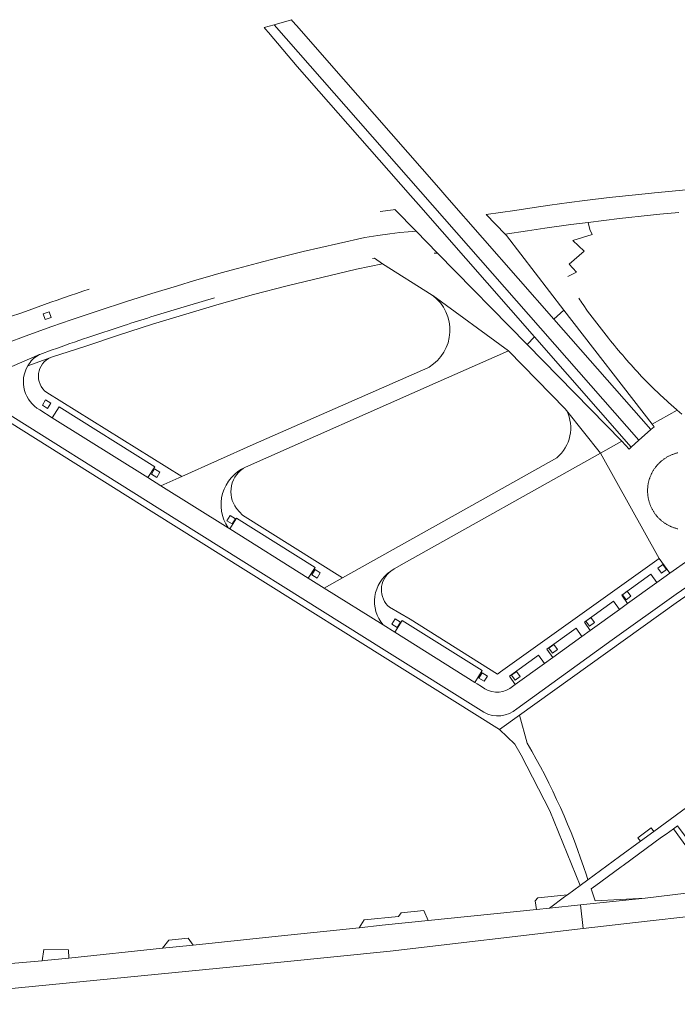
# Model space of a CAD drawing. Extents: x 152048 to 156914, y 461460 to 468786.
# Tile 172 of 256: x 154668 to 154796, y 467214 to 467406. Entities that reach past the tile are written whole.
import ezdxf

# ---------------------------------------------------------------- set-up
doc = ezdxf.new("R2010")
doc.units = 0
doc.header["$LTSCALE"] = 0.75
doc.layers.add('B-RO-VH-VERHARDING_BETONSTRAATSTEEN-GV', color=251, linetype='CONTINUOUS', lineweight=18)
doc.layers.add('B-RO-VH-VERHARDING_TEGEL-GV', color=251, linetype='CONTINUOUS', lineweight=18)

msp = doc.modelspace()

# ---------------------------------------------------------------- linework, layer by layer
at = {"layer": 'B-RO-VH-VERHARDING_BETONSTRAATSTEEN-GV'}
for points in [[(154798.096, 467372.63), (154791.914, 467372.044), (154788.825, 467371.728), (154783.083, 467371.097), (154778.301, 467370.528), (154775.261, 467370.141), (154771.47, 467369.621), (154768.439, 467369.181), (154764.661, 467368.59), (154759.057, 467367.78), (154762.782, 467363.982), (154767.11, 467364.644), (154770.496, 467365.146), (154775.581, 467365.848), (154778.981, 467366.279), (154785.048, 467366.995), (154791.123, 467367.657), (154792.963, 467367.844), (154796.652, 467368.199)], [(154798.096, 467372.63), (154791.914, 467372.044), (154788.825, 467371.728), (154783.083, 467371.097), (154778.301, 467370.528), (154775.261, 467370.141), (154771.47, 467369.621), (154768.439, 467369.181), (154764.661, 467368.59), (154759.057, 467367.78), (154762.782, 467363.982), (154767.11, 467364.644), (154770.496, 467365.146), (154775.581, 467365.848), (154778.981, 467366.279), (154785.048, 467366.995), (154791.123, 467367.657), (154792.963, 467367.844), (154796.652, 467368.199)], [(154665.105, 467342.537), (154669.963, 467344.363), (154674.421, 467345.977), (154678.181, 467347.283), (154683.652, 467349.119), (154688.759, 467350.768), (154693.936, 467352.408), (154698.901, 467353.919), (154702.239, 467354.915), (154704.305, 467355.519), (154707.447, 467356.421), (154710.599, 467357.292), (154714.505, 467358.337), (154718.483, 467359.35), (154723.439, 467360.577), (154726.861, 467361.386), (154730.287, 467362.168), (154735.439, 467363.301), (154737.981, 467363.728), (154740.328, 467364.052), (154742.288, 467364.279), (154743.861, 467364.43), (154745.444, 467364.555), (154741.287, 467368.803), (154740.974, 467368.741), (154738.44, 467368.41)], [(154665.105, 467342.537), (154669.963, 467344.363), (154674.421, 467345.977), (154678.181, 467347.283), (154683.652, 467349.119), (154688.759, 467350.768), (154693.936, 467352.408), (154698.901, 467353.919), (154702.239, 467354.915), (154704.305, 467355.519), (154707.447, 467356.421), (154710.599, 467357.292), (154714.505, 467358.337), (154718.483, 467359.35), (154723.439, 467360.577), (154726.861, 467361.386), (154730.287, 467362.168), (154735.439, 467363.301), (154737.981, 467363.728), (154740.328, 467364.052), (154742.288, 467364.279), (154743.861, 467364.43), (154745.444, 467364.555), (154741.287, 467368.803), (154740.974, 467368.741), (154738.44, 467368.41)], [(154774.98, 467355.72), (154776.67, 467356.56), (154775.27, 467358.13), (154778.2, 467360.69), (154775.98, 467362.72), (154779.73, 467363.91), (154779.27, 467364.91), (154778.981, 467366.279), (154775.581, 467365.848), (154770.496, 467365.146), (154767.11, 467364.644), (154762.782, 467363.982), (154763.075, 467363.684), (154774.23, 467349.197), (154791.445, 467326.937), (154796.322, 467329.687)], [(154774.98, 467355.72), (154776.67, 467356.56), (154775.27, 467358.13), (154778.2, 467360.69), (154775.98, 467362.72), (154779.73, 467363.91), (154779.27, 467364.91), (154778.981, 467366.279), (154775.581, 467365.848), (154770.496, 467365.146), (154767.11, 467364.644), (154762.782, 467363.982), (154763.075, 467363.684), (154774.23, 467349.197), (154791.445, 467326.937), (154796.322, 467329.687)], [(154748.98, 467360.28), (154749.629, 467360.28), (154745.444, 467364.555), (154743.861, 467364.43), (154742.288, 467364.279), (154740.328, 467364.052), (154737.981, 467363.728), (154735.439, 467363.301), (154730.287, 467362.168), (154726.861, 467361.386), (154723.439, 467360.577), (154718.483, 467359.35), (154714.505, 467358.337), (154710.599, 467357.292), (154707.447, 467356.421), (154704.305, 467355.519), (154702.239, 467354.915), (154698.901, 467353.919), (154693.936, 467352.408), (154688.759, 467350.768), (154683.652, 467349.119), (154678.181, 467347.283), (154674.421, 467345.977), (154669.963, 467344.363), (154665.105, 467342.537)], [(154748.98, 467360.28), (154749.629, 467360.28), (154745.444, 467364.555), (154743.861, 467364.43), (154742.288, 467364.279), (154740.328, 467364.052), (154737.981, 467363.728), (154735.439, 467363.301), (154730.287, 467362.168), (154726.861, 467361.386), (154723.439, 467360.577), (154718.483, 467359.35), (154714.505, 467358.337), (154710.599, 467357.292), (154707.447, 467356.421), (154704.305, 467355.519), (154702.239, 467354.915), (154698.901, 467353.919), (154693.936, 467352.408), (154688.759, 467350.768), (154683.652, 467349.119), (154678.181, 467347.283), (154674.421, 467345.977), (154669.963, 467344.363), (154665.105, 467342.537)], [(154767.045, 467342.49), (154749.629, 467360.28), (154748.98, 467360.28)], [(154767.045, 467342.49), (154749.629, 467360.28), (154748.98, 467360.28)], [(154669.724, 467338.301), (154674.249, 467339.969), (154674.39, 467340.024), (154681.068, 467342.124), (154687.444, 467344.296), (154694.026, 467346.433), (154707.03, 467350.347), (154713.721, 467352.199), (154720.314, 467353.883), (154733.839, 467357.152), (154738.91, 467358.19), (154737.314, 467359.279), (154736.94, 467359.22)], [(154669.724, 467338.301), (154674.249, 467339.969), (154674.39, 467340.024), (154681.068, 467342.124), (154687.444, 467344.296), (154694.026, 467346.433), (154707.03, 467350.347), (154713.721, 467352.199), (154720.314, 467353.883), (154733.839, 467357.152), (154738.91, 467358.19), (154737.314, 467359.279), (154736.94, 467359.22)], [(154737.314, 467359.279), (154738.91, 467358.19), (154748.591, 467352.089), (154748.647, 467352.047), (154748.704, 467352.004), (154763.412, 467341.248), (154774.5, 467329.94), (154774.77, 467329.59), (154774.773, 467329.583), (154781.381, 467321.323), (154785.498, 467323.64), (154767.045, 467342.49)], [(154737.314, 467359.279), (154738.91, 467358.19), (154748.591, 467352.089), (154748.647, 467352.047), (154748.704, 467352.004), (154763.412, 467341.248), (154774.5, 467329.94), (154774.77, 467329.59), (154774.773, 467329.583), (154781.381, 467321.323), (154785.498, 467323.64), (154767.045, 467342.49)], [(154712.2, 467318.59), (154749.17, 467334.91), (154763.412, 467341.248), (154748.704, 467352.004)], [(154712.2, 467318.59), (154749.17, 467334.91), (154763.412, 467341.248), (154748.704, 467352.004)], [(154698.907, 467349.455), (154706.11, 467351.59)], [(154706.11, 467351.59), (154698.907, 467349.455)], [(154698.907, 467349.455), (154706.11, 467351.59)], [(154706.11, 467351.59), (154698.907, 467349.455)], [(154782.94, 467343.69), (154778.86, 467349), (154777.984, 467350.258)], [(154782.94, 467343.69), (154778.86, 467349), (154777.984, 467350.258)], [(154681.477, 467343.852), (154688.52, 467346.19)], [(154688.52, 467346.19), (154681.477, 467343.852)], [(154681.477, 467343.852), (154688.52, 467346.19)], [(154688.52, 467346.19), (154681.477, 467343.852)], [(154657.25, 467334.175), (154672.023, 467340.504), (154672.08, 467340.53), (154674.47, 467341.41)], [(154657.25, 467334.175), (154672.023, 467340.504), (154672.08, 467340.53), (154674.47, 467341.41)], [(154672.023, 467340.504), (154657.25, 467334.175)], [(154672.023, 467340.504), (154657.25, 467334.175)], [(154674.47, 467341.41), (154672.08, 467340.53), (154672.023, 467340.504)], [(154674.47, 467341.41), (154672.08, 467340.53), (154672.023, 467340.504)], [(154674.249, 467339.969), (154669.724, 467338.301)], [(154674.249, 467339.969), (154669.724, 467338.301)], [(154747.98, 467338.09), (154747.72, 467337.94), (154713.7, 467322.97), (154699.745, 467316.771), (154695.668, 467314.96), (154708.778, 467306.746)], [(154747.98, 467338.09), (154747.72, 467337.94), (154713.7, 467322.97), (154699.745, 467316.771), (154695.668, 467314.96), (154708.778, 467306.746)], [(154791.31, 467334.28), (154789.941, 467335.631), (154789.38, 467336.22)], [(154791.31, 467334.28), (154789.941, 467335.631), (154789.38, 467336.22)], [(154657.25, 467334.175), (154659.441, 467332.935), (154659.98, 467332.63), (154661.678, 467331.567), (154695.483, 467310.399), (154739.23, 467283), (154758.61, 467270.81)], [(154657.25, 467334.175), (154659.441, 467332.935), (154659.98, 467332.63), (154661.678, 467331.567), (154695.483, 467310.399), (154739.23, 467283), (154758.61, 467270.81)], [(154672.06, 467329.75), (154674.506, 467328.218), (154675.833, 467330.337), (154694.476, 467318.656), (154693.149, 467316.538), (154695.668, 467314.96), (154699.745, 467316.771), (154673.424, 467333.139)], [(154672.06, 467329.75), (154674.506, 467328.218), (154675.833, 467330.337), (154694.476, 467318.656), (154693.149, 467316.538), (154695.668, 467314.96), (154699.745, 467316.771), (154673.424, 467333.139)], [(154758.19, 467275.84), (154757.31, 467276.34), (154756.87, 467276.616), (154741.265, 467286.392), (154738.984, 467287.821), (154727.519, 467295.005), (154724.419, 467296.947), (154709.121, 467306.531), (154708.778, 467306.746), (154695.668, 467314.96), (154693.149, 467316.538), (154674.506, 467328.218), (154672.06, 467329.75)], [(154758.19, 467275.84), (154757.31, 467276.34), (154756.87, 467276.616), (154741.265, 467286.392), (154738.984, 467287.821), (154727.519, 467295.005), (154724.419, 467296.947), (154709.121, 467306.531), (154708.778, 467306.746), (154695.668, 467314.96), (154693.149, 467316.538), (154674.506, 467328.218), (154672.06, 467329.75)], [(154740.48, 467298.28), (154741.13, 467298.75), (154743.08, 467299.88), (154781.381, 467321.323), (154774.773, 467329.583)], [(154740.48, 467298.28), (154741.13, 467298.75), (154743.08, 467299.88), (154781.381, 467321.323), (154774.773, 467329.583)], [(154797.228, 467328.93), (154796.322, 467329.687), (154791.445, 467326.937), (154791.809, 467326.464), (154791.159, 467325.884), (154789.394, 467324.31), (154788.848, 467323.826), (154787.319, 467322.462), (154786.943, 467322.107), (154785.498, 467323.64)], [(154797.228, 467328.93), (154796.322, 467329.687), (154791.445, 467326.937), (154791.809, 467326.464), (154791.159, 467325.884), (154789.394, 467324.31), (154788.848, 467323.826), (154787.319, 467322.462), (154786.943, 467322.107), (154785.498, 467323.64)], [(154785.498, 467323.64), (154781.381, 467321.323), (154792.808, 467300.808), (154794.902, 467297.938), (154798.571, 467300.527), (154803.292, 467303.857), (154807.928, 467307.128), (154812.902, 467310.638), (154817, 467313.53), (154817.656, 467313.986), (154815.13, 467316.34)], [(154785.498, 467323.64), (154781.381, 467321.323), (154792.808, 467300.808), (154794.902, 467297.938), (154798.571, 467300.527), (154803.292, 467303.857), (154807.928, 467307.128), (154812.902, 467310.638), (154817, 467313.53), (154817.656, 467313.986), (154815.13, 467316.34)], [(154796.419, 467306.559), (154796.29, 467306.59), (154796.162, 467306.624), (154796.034, 467306.659), (154795.907, 467306.698), (154795.78, 467306.738), (154795.654, 467306.78), (154795.529, 467306.825), (154795.405, 467306.872), (154795.282, 467306.921), (154795.16, 467306.972), (154795.038, 467307.025), (154794.917, 467307.081), (154794.798, 467307.138), (154794.679, 467307.198), (154794.562, 467307.26), (154794.445, 467307.323), (154794.33, 467307.389), (154794.216, 467307.457), (154794.103, 467307.526), (154793.991, 467307.598), (154793.881, 467307.672), (154793.772, 467307.747), (154793.664, 467307.824), (154793.557, 467307.904), (154793.452, 467307.985), (154793.349, 467308.068), (154793.247, 467308.153), (154793.146, 467308.239), (154793.047, 467308.327), (154792.949, 467308.417), (154792.853, 467308.509), (154792.759, 467308.602), (154792.666, 467308.697), (154792.575, 467308.794), (154792.486, 467308.892), (154792.398, 467308.991), (154792.312, 467309.093), (154792.228, 467309.195), (154792.146, 467309.299), (154792.065, 467309.405), (154791.987, 467309.512), (154791.91, 467309.62), (154791.835, 467309.73), (154791.762, 467309.841), (154791.691, 467309.953), (154791.622, 467310.066), (154791.555, 467310.181), (154791.49, 467310.296), (154791.427, 467310.413), (154791.366, 467310.531), (154791.308, 467310.65), (154791.251, 467310.77), (154791.196, 467310.891), (154791.144, 467311.013), (154791.093, 467311.136), (154791.045, 467311.259), (154790.999, 467311.384), (154790.955, 467311.509), (154790.913, 467311.635), (154790.874, 467311.762), (154790.836, 467311.889), (154790.801, 467312.017), (154790.768, 467312.146), (154790.738, 467312.275), (154790.71, 467312.404), (154790.683, 467312.535), (154790.66, 467312.665), (154790.638, 467312.796), (154790.619, 467312.927), (154790.602, 467313.059), (154790.587, 467313.191), (154790.575, 467313.323), (154790.565, 467313.455), (154790.557, 467313.588), (154790.552, 467313.721), (154790.549, 467313.853), (154790.548, 467313.986), (154790.55, 467314.119), (154790.554, 467314.251), (154790.56, 467314.384), (154790.568, 467314.516), (154790.579, 467314.649), (154790.592, 467314.781), (154790.608, 467314.912), (154790.626, 467315.044), (154790.646, 467315.175), (154790.668, 467315.306), (154790.692, 467315.436), (154790.719, 467315.566), (154790.748, 467315.696), (154790.78, 467315.825), (154790.813, 467315.953), (154790.849, 467316.081), (154790.887, 467316.208), (154790.928, 467316.335), (154790.97, 467316.46), (154791.015, 467316.585), (154791.062, 467316.709), (154791.111, 467316.833), (154791.162, 467316.955), (154791.215, 467317.077), (154791.271, 467317.197), (154791.328, 467317.317), (154791.388, 467317.436), (154791.449, 467317.553), (154791.513, 467317.669), (154791.579, 467317.785), (154791.646, 467317.899), (154791.716, 467318.012), (154791.788, 467318.124), (154791.861, 467318.234), (154791.937, 467318.343), (154792.014, 467318.451), (154792.094, 467318.557), (154792.175, 467318.662), (154792.258, 467318.766), (154792.342, 467318.868), (154792.429, 467318.969), (154792.517, 467319.068), (154792.607, 467319.166), (154792.699, 467319.262), (154792.792, 467319.356), (154792.887, 467319.449), (154792.984, 467319.54), (154793.082, 467319.629), (154793.181, 467319.717), (154793.283, 467319.803), (154793.385, 467319.887), (154793.489, 467319.969), (154793.595, 467320.049), (154793.702, 467320.128), (154793.81, 467320.205), (154793.92, 467320.28), (154794.031, 467320.352), (154794.143, 467320.423), (154794.256, 467320.492), (154794.371, 467320.559), (154794.486, 467320.624), (154794.603, 467320.687), (154794.721, 467320.748), (154794.84, 467320.807), (154794.96, 467320.864), (154795.081, 467320.919), (154795.203, 467320.971), (154795.326, 467321.022), (154795.449, 467321.07), (154795.574, 467321.116), (154795.699, 467321.16), (154795.825, 467321.202), (154795.952, 467321.241), (154796.079, 467321.278), (154796.207, 467321.313), (154796.336, 467321.346), (154796.465, 467321.377)], [(154796.419, 467306.559), (154796.29, 467306.59), (154796.162, 467306.624), (154796.034, 467306.659), (154795.907, 467306.698), (154795.78, 467306.738), (154795.654, 467306.78), (154795.529, 467306.825), (154795.405, 467306.872), (154795.282, 467306.921), (154795.16, 467306.972), (154795.038, 467307.025), (154794.917, 467307.081), (154794.798, 467307.138), (154794.679, 467307.198), (154794.562, 467307.26), (154794.445, 467307.323), (154794.33, 467307.389), (154794.216, 467307.457), (154794.103, 467307.526), (154793.991, 467307.598), (154793.881, 467307.672), (154793.772, 467307.747), (154793.664, 467307.824), (154793.557, 467307.904), (154793.452, 467307.985), (154793.349, 467308.068), (154793.247, 467308.153), (154793.146, 467308.239), (154793.047, 467308.327), (154792.949, 467308.417), (154792.853, 467308.509), (154792.759, 467308.602), (154792.666, 467308.697), (154792.575, 467308.794), (154792.486, 467308.892), (154792.398, 467308.991), (154792.312, 467309.093), (154792.228, 467309.195), (154792.146, 467309.299), (154792.065, 467309.405), (154791.987, 467309.512), (154791.91, 467309.62), (154791.835, 467309.73), (154791.762, 467309.841), (154791.691, 467309.953), (154791.622, 467310.066), (154791.555, 467310.181), (154791.49, 467310.296), (154791.427, 467310.413), (154791.366, 467310.531), (154791.308, 467310.65), (154791.251, 467310.77), (154791.196, 467310.891), (154791.144, 467311.013), (154791.093, 467311.136), (154791.045, 467311.259), (154790.999, 467311.384), (154790.955, 467311.509), (154790.913, 467311.635), (154790.874, 467311.762), (154790.836, 467311.889), (154790.801, 467312.017), (154790.768, 467312.146), (154790.738, 467312.275), (154790.71, 467312.404), (154790.683, 467312.535), (154790.66, 467312.665), (154790.638, 467312.796), (154790.619, 467312.927), (154790.602, 467313.059), (154790.587, 467313.191), (154790.575, 467313.323), (154790.565, 467313.455), (154790.557, 467313.588), (154790.552, 467313.721), (154790.549, 467313.853), (154790.548, 467313.986), (154790.55, 467314.119), (154790.554, 467314.251), (154790.56, 467314.384), (154790.568, 467314.516), (154790.579, 467314.649), (154790.592, 467314.781), (154790.608, 467314.912), (154790.626, 467315.044), (154790.646, 467315.175), (154790.668, 467315.306), (154790.692, 467315.436), (154790.719, 467315.566), (154790.748, 467315.696), (154790.78, 467315.825), (154790.813, 467315.953), (154790.849, 467316.081), (154790.887, 467316.208), (154790.928, 467316.335), (154790.97, 467316.46), (154791.015, 467316.585), (154791.062, 467316.709), (154791.111, 467316.833), (154791.162, 467316.955), (154791.215, 467317.077), (154791.271, 467317.197), (154791.328, 467317.317), (154791.388, 467317.436), (154791.449, 467317.553), (154791.513, 467317.669), (154791.579, 467317.785), (154791.646, 467317.899), (154791.716, 467318.012), (154791.788, 467318.124), (154791.861, 467318.234), (154791.937, 467318.343), (154792.014, 467318.451), (154792.094, 467318.557), (154792.175, 467318.662), (154792.258, 467318.766), (154792.342, 467318.868), (154792.429, 467318.969), (154792.517, 467319.068), (154792.607, 467319.166), (154792.699, 467319.262), (154792.792, 467319.356), (154792.887, 467319.449), (154792.984, 467319.54), (154793.082, 467319.629), (154793.181, 467319.717), (154793.283, 467319.803), (154793.385, 467319.887), (154793.489, 467319.969), (154793.595, 467320.049), (154793.702, 467320.128), (154793.81, 467320.205), (154793.92, 467320.28), (154794.031, 467320.352), (154794.143, 467320.423), (154794.256, 467320.492), (154794.371, 467320.559), (154794.486, 467320.624), (154794.603, 467320.687), (154794.721, 467320.748), (154794.84, 467320.807), (154794.96, 467320.864), (154795.081, 467320.919), (154795.203, 467320.971), (154795.326, 467321.022), (154795.449, 467321.07), (154795.574, 467321.116), (154795.699, 467321.16), (154795.825, 467321.202), (154795.952, 467321.241), (154796.079, 467321.278), (154796.207, 467321.313), (154796.336, 467321.346), (154796.465, 467321.377)], [(154772.84, 467320.41), (154756.3, 467311.09), (154731.091, 467297.001), (154727.519, 467295.005), (154738.984, 467287.821)], [(154772.84, 467320.41), (154756.3, 467311.09), (154731.091, 467297.001), (154727.519, 467295.005), (154738.984, 467287.821)], [(154708.778, 467306.746), (154709.121, 467306.531), (154710.435, 467308.628), (154725.732, 467299.043), (154724.419, 467296.947), (154727.519, 467295.005), (154731.091, 467297.001), (154711.578, 467309.223), (154710.44, 467310.53)], [(154708.778, 467306.746), (154709.121, 467306.531), (154710.435, 467308.628), (154725.732, 467299.043), (154724.419, 467296.947), (154727.519, 467295.005), (154731.091, 467297.001), (154711.578, 467309.223), (154710.44, 467310.53)], [(154764.764, 467276.216), (154763.621, 467277.857), (154769.296, 467281.955), (154770.442, 467280.311), (154772.061, 467281.479), (154770.919, 467283.123), (154776.599, 467287.221), (154777.741, 467285.577), (154779.364, 467286.748), (154778.221, 467288.39), (154783.901, 467292.483), (154785.042, 467290.844), (154786.664, 467292.014), (154785.523, 467293.657), (154791.199, 467297.75), (154792.341, 467296.11), (154793.7, 467297.09), (154794.902, 467297.938), (154792.808, 467300.808), (154761.897, 467278.669), (154761.292, 467278.235), (154744.279, 467288.932), (154740.25, 467291.28)], [(154764.764, 467276.216), (154763.621, 467277.857), (154769.296, 467281.955), (154770.442, 467280.311), (154772.061, 467281.479), (154770.919, 467283.123), (154776.599, 467287.221), (154777.741, 467285.577), (154779.364, 467286.748), (154778.221, 467288.39), (154783.901, 467292.483), (154785.042, 467290.844), (154786.664, 467292.014), (154785.523, 467293.657), (154791.199, 467297.75), (154792.341, 467296.11), (154793.7, 467297.09), (154794.902, 467297.938), (154792.808, 467300.808), (154761.897, 467278.669), (154761.292, 467278.235), (154744.279, 467288.932), (154740.25, 467291.28)], [(154765.08, 467271.5), (154783.67, 467284.91), (154796.11, 467293.81), (154799.43, 467296.107), (154801.133, 467297.285), (154798.571, 467300.527), (154794.902, 467297.938), (154793.7, 467297.09), (154792.341, 467296.11), (154786.664, 467292.014), (154785.042, 467290.844), (154779.364, 467286.748), (154777.741, 467285.577), (154772.061, 467281.479), (154770.442, 467280.311), (154764.764, 467276.216), (154763.73, 467275.47)], [(154765.08, 467271.5), (154783.67, 467284.91), (154796.11, 467293.81), (154799.43, 467296.107), (154801.133, 467297.285), (154798.571, 467300.527), (154794.902, 467297.938), (154793.7, 467297.09), (154792.341, 467296.11), (154786.664, 467292.014), (154785.042, 467290.844), (154779.364, 467286.748), (154777.741, 467285.577), (154772.061, 467281.479), (154770.442, 467280.311), (154764.764, 467276.216), (154763.73, 467275.47)], [(154738.984, 467287.821), (154741.265, 467286.392), (154742.715, 467288.707), (154758.32, 467278.93), (154756.87, 467276.616), (154757.31, 467276.34), (154758.19, 467275.84)], [(154738.984, 467287.821), (154741.265, 467286.392), (154742.715, 467288.707), (154758.32, 467278.93), (154756.87, 467276.616), (154757.31, 467276.34), (154758.19, 467275.84)], [(154763.73, 467275.47), (154764.764, 467276.216)], [(154763.73, 467275.47), (154764.764, 467276.216)], [(154799.468, 467235.707), (154798.088, 467235.543), (154790.09, 467234.591), (154777.495, 467233.296), (154777.999, 467228.672), (154790.447, 467230.139), (154798.564, 467231.012), (154804.34, 467231.633)], [(154799.468, 467235.707), (154798.088, 467235.543), (154790.09, 467234.591), (154777.495, 467233.296), (154777.999, 467228.672), (154790.447, 467230.139), (154798.564, 467231.012), (154804.34, 467231.633)]]:
    msp.add_lwpolyline(points, dxfattribs=at)
for points in [[(154681.72, 467353.28, 0.0091565), (154661.841, 467346.188)], [(154681.72, 467353.28, 0.0091565), (154661.841, 467346.188)], [(154748.704, 467352.004, -0.5280999), (154747.98, 467338.09)], [(154748.704, 467352.004, -0.5280999), (154747.98, 467338.09)], [(154777.984, 467350.258, -0.0170153), (154777.13, 467351.53)], [(154777.984, 467350.258, -0.0170153), (154777.13, 467351.53)], [(154688.52, 467346.19, -0.0031943), (154698.907, 467349.455)], [(154698.907, 467349.455, 0.0031943), (154688.52, 467346.19)], [(154688.52, 467346.19, -0.0031943), (154698.907, 467349.455)], [(154698.907, 467349.455, 0.0031943), (154688.52, 467346.19)], [(154674.47, 467341.41, -0.0068623), (154681.477, 467343.852)], [(154681.477, 467343.852, 0.0068623), (154674.47, 467341.41)], [(154674.47, 467341.41, -0.0068623), (154681.477, 467343.852)], [(154681.477, 467343.852, 0.0068623), (154674.47, 467341.41)], [(154786.093, 467339.897, -0.0071904), (154782.94, 467343.69)], [(154786.093, 467339.897, -0.0071904), (154782.94, 467343.69)], [(154672.023, 467340.504, 0.1446947), (154669.98, 467338.705)], [(154669.98, 467338.705, -0.1446947), (154672.023, 467340.504)], [(154672.023, 467340.504, 0.1446947), (154669.98, 467338.705)], [(154669.98, 467338.705, -0.1446947), (154672.023, 467340.504)], [(154669.98, 467338.705, 0.0186054), (154669.724, 467338.301)], [(154669.724, 467338.301, -0.0186054), (154669.98, 467338.705)], [(154669.98, 467338.705, 0.0186054), (154669.724, 467338.301)], [(154669.724, 467338.301, -0.0186054), (154669.98, 467338.705)], [(154673.424, 467333.139, -0.5858104), (154674.249, 467339.969)], [(154673.424, 467333.139, -0.5858104), (154674.249, 467339.969)], [(154789.38, 467336.22, -0.0051693), (154786.093, 467339.897)], [(154789.38, 467336.22, -0.0051693), (154786.093, 467339.897)], [(154672.06, 467329.75, -0.4178629), (154669.724, 467338.301)], [(154669.724, 467338.301, 0.4178629), (154672.06, 467329.75)], [(154672.06, 467329.75, -0.4178629), (154669.724, 467338.301)], [(154669.724, 467338.301, 0.4178629), (154672.06, 467329.75)], [(154794.246, 467331.537, -0.0086243), (154791.31, 467334.28)], [(154794.246, 467331.537, -0.0086243), (154791.31, 467334.28)], [(154796.322, 467329.687, -0.0127228), (154794.246, 467331.537)], [(154796.322, 467329.687, -0.0127228), (154794.246, 467331.537)], [(154774.773, 467329.583, -0.3478813), (154772.84, 467320.41)], [(154774.773, 467329.583, -0.3478813), (154772.84, 467320.41)], [(154712.2, 467318.59, 0.4665521), (154708.778, 467306.746)], [(154708.778, 467306.746, -0.4665521), (154712.2, 467318.59)], [(154712.2, 467318.59, 0.4665521), (154708.778, 467306.746)], [(154708.778, 467306.746, -0.4665521), (154712.2, 467318.59)], [(154710.44, 467310.53, -0.4652383), (154712.2, 467318.59)], [(154710.44, 467310.53, -0.4652383), (154712.2, 467318.59)], [(154738.984, 467287.821, -0.4472687), (154740.48, 467298.28)], [(154740.48, 467298.28, 0.4472687), (154738.984, 467287.821)], [(154738.984, 467287.821, -0.4472687), (154740.48, 467298.28)], [(154740.48, 467298.28, 0.4472687), (154738.984, 467287.821)], [(154740.25, 467291.28, -0.486001), (154740.48, 467298.28)], [(154740.25, 467291.28, -0.486001), (154740.48, 467298.28)], [(154763.73, 467275.47, -0.3252666), (154758.19, 467275.84)], [(154758.19, 467275.84, 0.3252666), (154763.73, 467275.47)], [(154763.73, 467275.47, -0.3252666), (154758.19, 467275.84)], [(154758.19, 467275.84, 0.3252666), (154763.73, 467275.47)], [(154758.61, 467270.81, 0.3159199), (154765.08, 467271.5)], [(154758.61, 467270.81, 0.3159199), (154765.08, 467271.5)]]:
    msp.add_lwpolyline(points, format="xyb", dxfattribs=at)
for points in [[(154673.161, 467347.33), (154672.759, 467348.46), (154673.888, 467348.864), (154674.292, 467347.733)], [(154673.161, 467347.33), (154672.759, 467348.46), (154673.888, 467348.864), (154674.292, 467347.733)], [(154772.302, 467347.397), (154791.159, 467325.884), (154791.809, 467326.464), (154791.445, 467326.937), (154774.23, 467349.197)], [(154772.302, 467347.397), (154791.159, 467325.884), (154791.809, 467326.464), (154791.445, 467326.937), (154774.23, 467349.197)], [(154767.045, 467342.49), (154785.498, 467323.64), (154786.943, 467322.107), (154787.319, 467322.462), (154768.486, 467343.947)], [(154767.045, 467342.49), (154785.498, 467323.64), (154786.943, 467322.107), (154787.319, 467322.462), (154768.486, 467343.947)], [(154673.61, 467330.011), (154672.588, 467330.638), (154673.213, 467331.662), (154674.237, 467331.035)], [(154673.61, 467330.011), (154672.588, 467330.638), (154673.213, 467331.662), (154674.237, 467331.035)], [(154693.149, 467316.538), (154694.476, 467318.656), (154675.833, 467330.337), (154674.506, 467328.218)], [(154693.149, 467316.538), (154694.476, 467318.656), (154675.833, 467330.337), (154674.506, 467328.218)], [(154694.865, 467316.573), (154693.843, 467317.2), (154694.468, 467318.223), (154695.492, 467317.596)], [(154694.865, 467316.573), (154693.843, 467317.2), (154694.468, 467318.223), (154695.492, 467317.596)], [(154709.573, 467307.501), (154708.551, 467308.128), (154709.176, 467309.151), (154710.201, 467308.524)], [(154709.573, 467307.501), (154708.551, 467308.128), (154709.176, 467309.151), (154710.201, 467308.524)], [(154709.121, 467306.531), (154724.419, 467296.947), (154725.732, 467299.043), (154710.435, 467308.628)], [(154709.121, 467306.531), (154724.419, 467296.947), (154725.732, 467299.043), (154710.435, 467308.628)], [(154726.121, 467296.96), (154725.099, 467297.587), (154725.724, 467298.61), (154726.748, 467297.983)], [(154726.121, 467296.96), (154725.099, 467297.587), (154725.724, 467298.61), (154726.748, 467297.983)], [(154793.274, 467297.905), (154792.562, 467298.87), (154793.526, 467299.583), (154794.24, 467298.617)], [(154793.274, 467297.905), (154792.562, 467298.87), (154793.526, 467299.583), (154794.24, 467298.617)], [(154786.664, 467292.014), (154792.341, 467296.11), (154791.199, 467297.75), (154785.523, 467293.657)], [(154786.664, 467292.014), (154792.341, 467296.11), (154791.199, 467297.75), (154785.523, 467293.657)], [(154786.344, 467292.728), (154785.633, 467293.694), (154786.597, 467294.407), (154787.31, 467293.441)], [(154786.344, 467292.728), (154785.633, 467293.694), (154786.597, 467294.407), (154787.31, 467293.441)], [(154785.042, 467290.844), (154783.901, 467292.483), (154778.221, 467288.39), (154779.364, 467286.748)], [(154785.042, 467290.844), (154783.901, 467292.483), (154778.221, 467288.39), (154779.364, 467286.748)], [(154741.745, 467287.341), (154740.723, 467287.968), (154741.348, 467288.991), (154742.372, 467288.364)], [(154741.745, 467287.341), (154740.723, 467287.968), (154741.348, 467288.991), (154742.372, 467288.364)], [(154756.87, 467276.616), (154758.32, 467278.93), (154742.715, 467288.707), (154741.265, 467286.392)], [(154756.87, 467276.616), (154758.32, 467278.93), (154742.715, 467288.707), (154741.265, 467286.392)], [(154779.248, 467287.622), (154778.537, 467288.587), (154779.501, 467289.3), (154780.215, 467288.334)], [(154779.248, 467287.622), (154778.537, 467288.587), (154779.501, 467289.3), (154780.215, 467288.334)], [(154777.741, 467285.577), (154776.599, 467287.221), (154770.919, 467283.123), (154772.061, 467281.479)], [(154777.741, 467285.577), (154776.599, 467287.221), (154770.919, 467283.123), (154772.061, 467281.479)], [(154772.029, 467282.352), (154771.317, 467283.318), (154772.281, 467284.031), (154772.995, 467283.065)], [(154772.029, 467282.352), (154771.317, 467283.318), (154772.281, 467284.031), (154772.995, 467283.065)], [(154770.442, 467280.311), (154769.296, 467281.955), (154763.621, 467277.857), (154764.764, 467276.216)], [(154770.442, 467280.311), (154769.296, 467281.955), (154763.621, 467277.857), (154764.764, 467276.216)], [(154758.709, 467276.846), (154757.687, 467277.473), (154758.312, 467278.497), (154759.336, 467277.87)], [(154758.709, 467276.846), (154757.687, 467277.473), (154758.312, 467278.497), (154759.336, 467277.87)], [(154764.739, 467277.05), (154764.028, 467278.016), (154764.992, 467278.729), (154765.705, 467277.763)], [(154764.739, 467277.05), (154764.028, 467278.016), (154764.992, 467278.729), (154765.705, 467277.763)], [(154769.143, 467234.633), (154768.654, 467234.076), (154768.921, 467232.414), (154771.417, 467232.671), (154774.359, 467234.83), (154774.949, 467235.263)], [(154769.143, 467234.633), (154768.654, 467234.076), (154768.921, 467232.414), (154771.417, 467232.671), (154774.359, 467234.83), (154774.949, 467235.263)], [(154630.414, 467218.766), (154627.133, 467218.485), (154625.234, 467218.58), (154625.256, 467213.914), (154625.464, 467213.929), (154665.285, 467216.878), (154719.056, 467222.15), (154740.393, 467224.242), (154777.999, 467228.672), (154777.495, 467233.296), (154771.417, 467232.671), (154768.921, 467232.414), (154747.77, 467230.239), (154738.807, 467229.317), (154734.306, 467228.845), (154718.527, 467227.191), (154701.995, 467225.458), (154696.03, 467224.833), (154677.728, 467222.915), (154672.984, 467222.418), (154672.525, 467222.379), (154639.154, 467219.516)], [(154630.414, 467218.766), (154627.133, 467218.485), (154625.234, 467218.58), (154625.256, 467213.914), (154625.464, 467213.929), (154665.285, 467216.878), (154719.056, 467222.15), (154740.393, 467224.242), (154777.999, 467228.672), (154777.495, 467233.296), (154771.417, 467232.671), (154768.921, 467232.414), (154747.77, 467230.239), (154738.807, 467229.317), (154734.306, 467228.845), (154718.527, 467227.191), (154701.995, 467225.458), (154696.03, 467224.833), (154677.728, 467222.915), (154672.984, 467222.418), (154672.525, 467222.379), (154639.154, 467219.516)], [(154746.918, 467232.22), (154742.533, 467231.744), (154741.985, 467231.002), (154735.326, 467230.354), (154734.306, 467228.845), (154738.807, 467229.317), (154747.77, 467230.239)], [(154746.918, 467232.22), (154742.533, 467231.744), (154741.985, 467231.002), (154735.326, 467230.354), (154734.306, 467228.845), (154738.807, 467229.317), (154747.77, 467230.239)], [(154701.995, 467225.458), (154701.022, 467226.781), (154697.227, 467226.411), (154696.03, 467224.833)], [(154701.995, 467225.458), (154701.022, 467226.781), (154697.227, 467226.411), (154696.03, 467224.833)], [(154677.728, 467222.915), (154677.702, 467224.51), (154672.889, 467224.6), (154672.525, 467222.379), (154672.984, 467222.418)], [(154677.728, 467222.915), (154677.702, 467224.51), (154672.889, 467224.6), (154672.525, 467222.379), (154672.984, 467222.418)]]:
    msp.add_lwpolyline(points, close=True, dxfattribs=at)
at = {"layer": 'B-RO-VH-VERHARDING_TEGEL-GV'}
for points in [[(154717.748, 467404.781), (154788.848, 467323.826), (154789.394, 467324.31), (154791.159, 467325.884), (154772.302, 467347.397), (154751.408, 467371.204), (154749.846, 467372.974), (154728.005, 467397.904), (154722.156, 467404.58), (154721.297, 467405.561), (154721.12, 467405.763)], [(154717.748, 467404.781), (154788.848, 467323.826), (154789.394, 467324.31), (154791.159, 467325.884), (154772.302, 467347.397), (154751.408, 467371.204), (154749.846, 467372.974), (154728.005, 467397.904), (154722.156, 467404.58), (154721.297, 467405.561), (154721.12, 467405.763)], [(154717.748, 467404.781), (154715.834, 467404.223), (154716.101, 467403.91), (154716.661, 467403.25), (154722.262, 467396.651), (154744.313, 467371.506), (154745.868, 467369.732), (154768.486, 467343.947), (154787.319, 467322.462), (154788.848, 467323.826)], [(154717.748, 467404.781), (154715.834, 467404.223), (154716.101, 467403.91), (154716.661, 467403.25), (154722.262, 467396.651), (154744.313, 467371.506), (154745.868, 467369.732), (154768.486, 467343.947), (154787.319, 467322.462), (154788.848, 467323.826)], [(154791.739, 467247.586), (154791.26, 467248.268), (154788.668, 467246.378), (154789.167, 467245.698)], [(154791.739, 467247.586), (154791.26, 467248.268), (154788.668, 467246.378), (154789.167, 467245.698)], [(154803.092, 467239.644), (154796.363, 467248.702), (154795.569, 467248.119), (154802.081, 467239.121)], [(154803.092, 467239.644), (154796.363, 467248.702), (154795.569, 467248.119), (154802.081, 467239.121)]]:
    msp.add_lwpolyline(points, close=True, dxfattribs=at)
for points in [[(154661.841, 467346.188, -0.0091565), (154681.72, 467353.28)], [(154661.841, 467346.188, -0.0091565), (154681.72, 467353.28)], [(154765.08, 467271.5, -0.3159199), (154758.61, 467270.81)], [(154765.08, 467271.5, -0.3159199), (154758.61, 467270.81)], [(154778.63, 467239.06, 0.0547392), (154767.08, 467264.78)], [(154778.63, 467239.06, 0.0547392), (154767.08, 467264.78)]]:
    msp.add_lwpolyline(points, format="xyb", dxfattribs=at)
for points in [[(154758.61, 467270.81), (154739.23, 467283), (154695.483, 467310.399), (154661.678, 467331.567), (154661.031, 467330.529), (154694.296, 467309.683), (154761.689, 467267.451), (154765.612, 467270.259), (154796.145, 467292.11), (154800.31, 467295.09)], [(154758.61, 467270.81), (154739.23, 467283), (154695.483, 467310.399), (154661.678, 467331.567), (154661.031, 467330.529), (154694.296, 467309.683), (154761.689, 467267.451), (154765.612, 467270.259), (154796.145, 467292.11), (154800.31, 467295.09)], [(154800.31, 467295.09), (154799.43, 467296.107), (154796.11, 467293.81), (154783.67, 467284.91), (154765.08, 467271.5)], [(154800.31, 467295.09), (154799.43, 467296.107), (154796.11, 467293.81), (154783.67, 467284.91), (154765.08, 467271.5)], [(154767.08, 467264.78), (154765.612, 467270.259), (154761.689, 467267.451), (154764.67, 467264.63), (154765.88, 467262.47), (154771.52, 467251.63), (154777.433, 467237.086), (154778.931, 467238.186), (154778.63, 467239.06)], [(154767.08, 467264.78), (154765.612, 467270.259), (154761.689, 467267.451), (154764.67, 467264.63), (154765.88, 467262.47), (154771.52, 467251.63), (154777.433, 467237.086), (154778.931, 467238.186), (154778.63, 467239.06)], [(154813.842, 467263.807), (154808.78, 467260.092), (154805.749, 467257.867), (154791.739, 467247.586), (154789.167, 467245.698), (154785.083, 467242.701), (154778.931, 467238.186), (154777.433, 467237.086), (154774.949, 467235.263), (154774.359, 467234.83), (154771.417, 467232.671), (154777.495, 467233.296), (154790.09, 467234.591), (154780.34, 467234.07), (154779.55, 467236.39), (154780.45, 467237.049), (154782.667, 467238.672), (154785.382, 467240.672), (154785.804, 467240.983), (154793.289, 467246.449), (154794.14, 467247.07), (154795.569, 467248.119), (154796.363, 467248.702)], [(154813.842, 467263.807), (154808.78, 467260.092), (154805.749, 467257.867), (154791.739, 467247.586), (154789.167, 467245.698), (154785.083, 467242.701), (154778.931, 467238.186), (154777.433, 467237.086), (154774.949, 467235.263), (154774.359, 467234.83), (154771.417, 467232.671), (154777.495, 467233.296), (154790.09, 467234.591), (154780.34, 467234.07), (154779.55, 467236.39), (154780.45, 467237.049), (154782.667, 467238.672), (154785.382, 467240.672), (154785.804, 467240.983), (154793.289, 467246.449), (154794.14, 467247.07), (154795.569, 467248.119), (154796.363, 467248.702)]]:
    msp.add_lwpolyline(points, dxfattribs=at)

doc.saveas('drawing.dxf')
